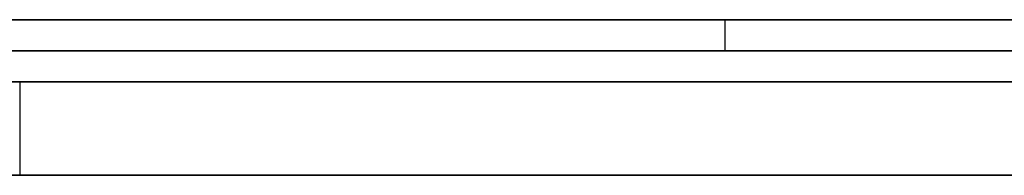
# Model space of a CAD drawing. Extents: x -3.09 to 3.09, y 0 to 2.31.
# Tile 102 of 177: x -2.059409 to -2.056235, y 2.2345 to 2.235. Entities that reach past the tile are written whole.
import ezdxf

# ---------------------------------------------------------------- set-up
doc = ezdxf.new("R2010")
doc.units = 0
doc.layers.get('0').update_dxf_attribs({"linetype": 'CONTINUOUS'})

# ---------------------------------------------------------------- blocks, each defined once
blk = doc.blocks.new('*U1')
at = {"extrusion": (0, 1, 0)}
for p, q in [((3.018, 2.235, -0.83), (-3.018, 2.235, -0.83)), ((-3.018, 2.235, 0.83), (3.018, 2.235, 0.83)), ((-2.798, 2.235, -0.725), (-1.678, 2.235, -0.725)), ((-1.678, 2.235, -0.365), (-2.798, 2.235, -0.365)), ((-2.053545, 2.235, -0.0283998), (-2.0890173, 2.235, -0.0283998)), ((-2.0852062, 2.235, -0.0388803), (-2.0571362, 2.235, -0.0388803)), ((-2.0571362, 2.235, -0.0388803), (-2.0710613, 2.235, -0.0786034)), ((-2.0643186, 2.235, -0.0915024), (-2.0307519, 2.235, -0.0015024)), ((-2.0890173, 2.2349, -0.0283998), (-2.053545, 2.2349, -0.0283998)), ((-2.0852062, 2.2349, -0.0388803), (-2.0571362, 2.2349, -0.0388803)), ((-2.0571362, 2.2349, -0.0388803), (-2.0710613, 2.2349, -0.0786034)), ((-2.0307519, 2.2349, -0.0015024), (-2.0643186, 2.2349, -0.0915024)), ((-1.678, 2.2348, -0.725), (-2.798, 2.2348, -0.725)), ((-2.798, 2.2348, -0.365), (-1.678, 2.2348, -0.365))]:
    blk.add_line(p, q, dxfattribs=at)
for p, q in [((3.018, 2.235, -0.83), (-3.018, 2.235, -0.83)), ((-2.798, 2.235, -0.725), (-1.678, 2.235, -0.725)), ((-2.0852062, 2.235, -0.0388803), (-2.0571362, 2.235, -0.0388803)), ((-2.0571362, 2.235, -0.0388803), (-2.0571362, 2.2349, -0.0388803)), ((-2.0852062, 2.2349, -0.0388803), (-2.0571362, 2.2349, -0.0388803)), ((-1.678, 2.2348, -0.725), (-2.798, 2.2348, -0.725)), ((-2.0594081, 2.2348, -0.5588561), (-2.0594081, 2.2345, -0.5588561)), ((-2.0594081, 2.2348, -0.5588561), (-2.0594081, 2.2345, -0.5588561))]:
    blk.add_line(p, q)
at = {"extrusion": (0, 0, -1)}
for p, q in [((-3.018, 2.235, 0.83), (3.018, 2.235, 0.83)), ((-1.678, 2.235, -0.365), (-2.798, 2.235, -0.365)), ((-2.053545, 2.235, -0.0283998), (-2.0890173, 2.235, -0.0283998)), ((-2.0890173, 2.2349, -0.0283998), (-2.053545, 2.2349, -0.0283998)), ((-2.798, 2.2348, -0.365), (-1.678, 2.2348, -0.365))]:
    blk.add_line(p, q, dxfattribs=at)
at = {"extrusion": (0.943695, 0, -0.330816)}
for p, q in [((-2.0571362, 2.235, -0.0388803), (-2.0710613, 2.235, -0.0786034)), ((-2.0571362, 2.235, -0.0388803), (-2.0571362, 2.2349, -0.0388803)), ((-2.0571362, 2.2349, -0.0388803), (-2.0710613, 2.2349, -0.0786034))]:
    blk.add_line(p, q, dxfattribs=at)
at = {"extrusion": (-0.936955, 0, 0.349451)}
for p, q in [((-2.0643186, 2.235, -0.0915024), (-2.0307519, 2.235, -0.0015024)), ((-2.0307519, 2.2349, -0.0015024), (-2.0643186, 2.2349, -0.0915024))]:
    blk.add_line(p, q, dxfattribs=at)
for points in [[(-2.05623, 2.235, -0.162259), (-2.05646, 2.235, -0.162152), (-2.05669, 2.235, -0.162045), (-2.05692, 2.235, -0.16194), (-2.05715, 2.235, -0.161835), (-2.05739, 2.235, -0.161732), (-2.05762, 2.235, -0.161629), (-2.05785, 2.235, -0.161528), (-2.05809, 2.235, -0.161428), (-2.05833, 2.235, -0.161328), (-2.05856, 2.235, -0.16123), (-2.0588, 2.235, -0.161133), (-2.05904, 2.235, -0.161038), (-2.05928, 2.235, -0.160943), (-2.05952, 2.235, -0.160849)], [(-2.05623, 2.235, -0.162259), (-2.05646, 2.235, -0.162152), (-2.05669, 2.235, -0.162045), (-2.05692, 2.235, -0.16194), (-2.05715, 2.235, -0.161835), (-2.05739, 2.235, -0.161732), (-2.05762, 2.235, -0.161629), (-2.05785, 2.235, -0.161528), (-2.05809, 2.235, -0.161428), (-2.05833, 2.235, -0.161328), (-2.05856, 2.235, -0.16123), (-2.0588, 2.235, -0.161133), (-2.05904, 2.235, -0.161038), (-2.05928, 2.235, -0.160943), (-2.05952, 2.235, -0.160849)], [(-2.05943, 2.235, -0.176057), (-2.05917, 2.235, -0.176215), (-2.05892, 2.235, -0.176376), (-2.05866, 2.235, -0.176538), (-2.05841, 2.235, -0.176703), (-2.05816, 2.235, -0.176871), (-2.05791, 2.235, -0.177041), (-2.05766, 2.235, -0.177213), (-2.05741, 2.235, -0.177387), (-2.05717, 2.235, -0.177564), (-2.05692, 2.235, -0.177743), (-2.05668, 2.235, -0.177924), (-2.05644, 2.235, -0.178108), (-2.0562, 2.235, -0.178294)], [(-2.05943, 2.235, -0.176057), (-2.05917, 2.235, -0.176215), (-2.05892, 2.235, -0.176376), (-2.05866, 2.235, -0.176538), (-2.05841, 2.235, -0.176703), (-2.05816, 2.235, -0.176871), (-2.05791, 2.235, -0.177041), (-2.05766, 2.235, -0.177213), (-2.05741, 2.235, -0.177387), (-2.05717, 2.235, -0.177564), (-2.05692, 2.235, -0.177743), (-2.05668, 2.235, -0.177924), (-2.05644, 2.235, -0.178108), (-2.0562, 2.235, -0.178294)], [(-2.05612, 2.235, -0.204204), (-2.05626, 2.235, -0.204166), (-2.0564, 2.235, -0.204129), (-2.05654, 2.235, -0.204092), (-2.05668, 2.235, -0.204056), (-2.05682, 2.235, -0.20402), (-2.05696, 2.235, -0.203985), (-2.0571, 2.235, -0.20395), (-2.05724, 2.235, -0.203915), (-2.05739, 2.235, -0.203881), (-2.05753, 2.235, -0.203847), (-2.05767, 2.235, -0.203814), (-2.05781, 2.235, -0.203781), (-2.05796, 2.235, -0.203749), (-2.0581, 2.235, -0.203717), (-2.05824, 2.235, -0.203685), (-2.05839, 2.235, -0.203654), (-2.05853, 2.235, -0.203623), (-2.05867, 2.235, -0.203593), (-2.05882, 2.235, -0.203563), (-2.05896, 2.235, -0.203534), (-2.05911, 2.235, -0.203505), (-2.05926, 2.235, -0.203476), (-2.0594, 2.235, -0.203448), (-2.05955, 2.235, -0.20342)], [(-2.05612, 2.235, -0.204204), (-2.05626, 2.235, -0.204166), (-2.0564, 2.235, -0.204129), (-2.05654, 2.235, -0.204092), (-2.05668, 2.235, -0.204056), (-2.05682, 2.235, -0.20402), (-2.05696, 2.235, -0.203985), (-2.0571, 2.235, -0.20395), (-2.05724, 2.235, -0.203915), (-2.05739, 2.235, -0.203881), (-2.05753, 2.235, -0.203847), (-2.05767, 2.235, -0.203814), (-2.05781, 2.235, -0.203781), (-2.05796, 2.235, -0.203749), (-2.0581, 2.235, -0.203717), (-2.05824, 2.235, -0.203685), (-2.05839, 2.235, -0.203654), (-2.05853, 2.235, -0.203623), (-2.05867, 2.235, -0.203593), (-2.05882, 2.235, -0.203563), (-2.05896, 2.235, -0.203534), (-2.05911, 2.235, -0.203505), (-2.05926, 2.235, -0.203476), (-2.0594, 2.235, -0.203448), (-2.05955, 2.235, -0.20342)], [(-2.05617, 2.235, -0.266156), (-2.05625, 2.235, -0.2662), (-2.05634, 2.235, -0.266243), (-2.05643, 2.235, -0.266286), (-2.05652, 2.235, -0.266328), (-2.05661, 2.235, -0.26637), (-2.0567, 2.235, -0.266411), (-2.05678, 2.235, -0.266452), (-2.05687, 2.235, -0.266492), (-2.05696, 2.235, -0.266533), (-2.05705, 2.235, -0.266572), (-2.05714, 2.235, -0.266611), (-2.05723, 2.235, -0.26665), (-2.05732, 2.235, -0.266688), (-2.05741, 2.235, -0.266726), (-2.0575, 2.235, -0.266763), (-2.05759, 2.235, -0.2668), (-2.05768, 2.235, -0.266837), (-2.05777, 2.235, -0.266873), (-2.05786, 2.235, -0.266908), (-2.05795, 2.235, -0.266943), (-2.05804, 2.235, -0.266978), (-2.05813, 2.235, -0.267012), (-2.05822, 2.235, -0.267046), (-2.05832, 2.235, -0.267079), (-2.05841, 2.235, -0.267112), (-2.0585, 2.235, -0.267144), (-2.05859, 2.235, -0.267176), (-2.05868, 2.235, -0.267208), (-2.05877, 2.235, -0.26724), (-2.05887, 2.235, -0.267271), (-2.05896, 2.235, -0.267302), (-2.05905, 2.235, -0.267332), (-2.05914, 2.235, -0.267362), (-2.05924, 2.235, -0.267392), (-2.05933, 2.235, -0.267421), (-2.05942, 2.235, -0.26745)], [(-2.05617, 2.235, -0.266156), (-2.05625, 2.235, -0.2662), (-2.05634, 2.235, -0.266243), (-2.05643, 2.235, -0.266286), (-2.05652, 2.235, -0.266328), (-2.05661, 2.235, -0.26637), (-2.0567, 2.235, -0.266411), (-2.05678, 2.235, -0.266452), (-2.05687, 2.235, -0.266492), (-2.05696, 2.235, -0.266533), (-2.05705, 2.235, -0.266572), (-2.05714, 2.235, -0.266611), (-2.05723, 2.235, -0.26665), (-2.05732, 2.235, -0.266688), (-2.05741, 2.235, -0.266726), (-2.0575, 2.235, -0.266763), (-2.05759, 2.235, -0.2668), (-2.05768, 2.235, -0.266837), (-2.05777, 2.235, -0.266873), (-2.05786, 2.235, -0.266908), (-2.05795, 2.235, -0.266943), (-2.05804, 2.235, -0.266978), (-2.05813, 2.235, -0.267012), (-2.05822, 2.235, -0.267046), (-2.05832, 2.235, -0.267079), (-2.05841, 2.235, -0.267112), (-2.0585, 2.235, -0.267144), (-2.05859, 2.235, -0.267176), (-2.05868, 2.235, -0.267208), (-2.05877, 2.235, -0.26724), (-2.05887, 2.235, -0.267271), (-2.05896, 2.235, -0.267302), (-2.05905, 2.235, -0.267332), (-2.05914, 2.235, -0.267362), (-2.05924, 2.235, -0.267392), (-2.05933, 2.235, -0.267421), (-2.05942, 2.235, -0.26745)], [(-2.05951, 2.235, -0.281164), (-2.05935, 2.235, -0.281137), (-2.05918, 2.235, -0.281109), (-2.05901, 2.235, -0.28108), (-2.05884, 2.235, -0.281051), (-2.05867, 2.235, -0.281021), (-2.0585, 2.235, -0.280991), (-2.05833, 2.235, -0.28096), (-2.05817, 2.235, -0.280928), (-2.058, 2.235, -0.280896), (-2.05783, 2.235, -0.280863), (-2.05766, 2.235, -0.28083), (-2.0575, 2.235, -0.280796), (-2.05733, 2.235, -0.280761), (-2.05717, 2.235, -0.280726), (-2.057, 2.235, -0.28069), (-2.05683, 2.235, -0.280654), (-2.05667, 2.235, -0.280617), (-2.0565, 2.235, -0.28058), (-2.05634, 2.235, -0.280541), (-2.05618, 2.235, -0.280503)], [(-2.05951, 2.235, -0.281164), (-2.05935, 2.235, -0.281137), (-2.05918, 2.235, -0.281109), (-2.05901, 2.235, -0.28108), (-2.05884, 2.235, -0.281051), (-2.05867, 2.235, -0.281021), (-2.0585, 2.235, -0.280991), (-2.05833, 2.235, -0.28096), (-2.05817, 2.235, -0.280928), (-2.058, 2.235, -0.280896), (-2.05783, 2.235, -0.280863), (-2.05766, 2.235, -0.28083), (-2.0575, 2.235, -0.280796), (-2.05733, 2.235, -0.280761), (-2.05717, 2.235, -0.280726), (-2.057, 2.235, -0.28069), (-2.05683, 2.235, -0.280654), (-2.05667, 2.235, -0.280617), (-2.0565, 2.235, -0.28058), (-2.05634, 2.235, -0.280541), (-2.05618, 2.235, -0.280503)], [(-2.05945, 2.235, -0.216278), (-2.05932, 2.235, -0.216296), (-2.05919, 2.235, -0.216314), (-2.05905, 2.235, -0.216333), (-2.05892, 2.235, -0.216352), (-2.05879, 2.235, -0.216371), (-2.05865, 2.235, -0.216391), (-2.05852, 2.235, -0.216411), (-2.05839, 2.235, -0.216431), (-2.05826, 2.235, -0.216452), (-2.05812, 2.235, -0.216474), (-2.05799, 2.235, -0.216495), (-2.05786, 2.235, -0.216517), (-2.05772, 2.235, -0.21654), (-2.05759, 2.235, -0.216562), (-2.05746, 2.235, -0.216585), (-2.05732, 2.235, -0.216609), (-2.05719, 2.235, -0.216633), (-2.05706, 2.235, -0.216657), (-2.05692, 2.235, -0.216682), (-2.05679, 2.235, -0.216707), (-2.05666, 2.235, -0.216732), (-2.05652, 2.235, -0.216758), (-2.05639, 2.235, -0.216784), (-2.05626, 2.235, -0.21681), (-2.05612, 2.235, -0.216837)], [(-2.05945, 2.235, -0.216278), (-2.05932, 2.235, -0.216296), (-2.05919, 2.235, -0.216314), (-2.05905, 2.235, -0.216333), (-2.05892, 2.235, -0.216352), (-2.05879, 2.235, -0.216371), (-2.05865, 2.235, -0.216391), (-2.05852, 2.235, -0.216411), (-2.05839, 2.235, -0.216431), (-2.05826, 2.235, -0.216452), (-2.05812, 2.235, -0.216474), (-2.05799, 2.235, -0.216495), (-2.05786, 2.235, -0.216517), (-2.05772, 2.235, -0.21654), (-2.05759, 2.235, -0.216562), (-2.05746, 2.235, -0.216585), (-2.05732, 2.235, -0.216609), (-2.05719, 2.235, -0.216633), (-2.05706, 2.235, -0.216657), (-2.05692, 2.235, -0.216682), (-2.05679, 2.235, -0.216707), (-2.05666, 2.235, -0.216732), (-2.05652, 2.235, -0.216758), (-2.05639, 2.235, -0.216784), (-2.05626, 2.235, -0.21681), (-2.05612, 2.235, -0.216837)], [(-2.05956, 2.2348, -0.608156), (-2.0592, 2.2348, -0.607905), (-2.05884, 2.2348, -0.607651), (-2.05849, 2.2348, -0.607394), (-2.05813, 2.2348, -0.607134), (-2.05778, 2.2348, -0.60687), (-2.05743, 2.2348, -0.606603), (-2.05708, 2.2348, -0.606333), (-2.05674, 2.2348, -0.60606), (-2.0564, 2.2348, -0.605784), (-2.05606, 2.2348, -0.605504)], [(-2.05956, 2.2348, -0.608156), (-2.0592, 2.2348, -0.607905), (-2.05884, 2.2348, -0.607651), (-2.05849, 2.2348, -0.607394), (-2.05813, 2.2348, -0.607134), (-2.05778, 2.2348, -0.60687), (-2.05743, 2.2348, -0.606603), (-2.05708, 2.2348, -0.606333), (-2.05674, 2.2348, -0.60606), (-2.0564, 2.2348, -0.605784), (-2.05606, 2.2348, -0.605504)], [(-2.05605, 2.2348, -0.499174), (-2.05625, 2.2348, -0.498864), (-2.05646, 2.2348, -0.498555), (-2.05667, 2.2348, -0.498246), (-2.05689, 2.2348, -0.497939), (-2.0571, 2.2348, -0.497633), (-2.05731, 2.2348, -0.497328), (-2.05753, 2.2348, -0.497023), (-2.05774, 2.2348, -0.49672), (-2.05796, 2.2348, -0.496417), (-2.05818, 2.2348, -0.496116), (-2.0584, 2.2348, -0.495816), (-2.05862, 2.2348, -0.495516), (-2.05884, 2.2348, -0.495218), (-2.05907, 2.2348, -0.49492), (-2.05929, 2.2348, -0.494624), (-2.05952, 2.2348, -0.494328)], [(-2.05605, 2.2348, -0.499174), (-2.05625, 2.2348, -0.498864), (-2.05646, 2.2348, -0.498555), (-2.05667, 2.2348, -0.498246), (-2.05689, 2.2348, -0.497939), (-2.0571, 2.2348, -0.497633), (-2.05731, 2.2348, -0.497328), (-2.05753, 2.2348, -0.497023), (-2.05774, 2.2348, -0.49672), (-2.05796, 2.2348, -0.496417), (-2.05818, 2.2348, -0.496116), (-2.0584, 2.2348, -0.495816), (-2.05862, 2.2348, -0.495516), (-2.05884, 2.2348, -0.495218), (-2.05907, 2.2348, -0.49492), (-2.05929, 2.2348, -0.494624), (-2.05952, 2.2348, -0.494328)], [(-2.05581, 2.2345, -0.605297), (-2.05632, 2.2345, -0.60572), (-2.05683, 2.2345, -0.606136), (-2.05735, 2.2345, -0.606544), (-2.05788, 2.2345, -0.606945), (-2.05841, 2.2345, -0.607339), (-2.05895, 2.2345, -0.607726), (-2.05949, 2.2345, -0.608105), (-2.06004, 2.2345, -0.608477), (-2.06059, 2.2345, -0.608842), (-2.06115, 2.2345, -0.6092), (-2.06172, 2.2345, -0.60955), (-2.06229, 2.2345, -0.609894), (-2.06286, 2.2345, -0.61023), (-2.06345, 2.2345, -0.610559), (-2.06403, 2.2345, -0.61088), (-2.06463, 2.2345, -0.611195), (-2.06523, 2.2345, -0.611502), (-2.06583, 2.2345, -0.611802)], [(-2.05581, 2.2345, -0.605297), (-2.05632, 2.2345, -0.60572), (-2.05683, 2.2345, -0.606136), (-2.05735, 2.2345, -0.606544), (-2.05788, 2.2345, -0.606945), (-2.05841, 2.2345, -0.607339), (-2.05895, 2.2345, -0.607726), (-2.05949, 2.2345, -0.608105), (-2.06004, 2.2345, -0.608477), (-2.06059, 2.2345, -0.608842), (-2.06115, 2.2345, -0.6092), (-2.06172, 2.2345, -0.60955), (-2.06229, 2.2345, -0.609894), (-2.06286, 2.2345, -0.61023), (-2.06345, 2.2345, -0.610559), (-2.06403, 2.2345, -0.61088), (-2.06463, 2.2345, -0.611195), (-2.06523, 2.2345, -0.611502), (-2.06583, 2.2345, -0.611802)], [(-2.05971, 2.2345, -0.160777), (-2.05934, 2.2345, -0.160917), (-2.05898, 2.2345, -0.161059), (-2.05863, 2.2345, -0.161204), (-2.05827, 2.2345, -0.161352), (-2.05792, 2.2345, -0.161502), (-2.05756, 2.2345, -0.161654), (-2.05721, 2.2345, -0.161809), (-2.05686, 2.2345, -0.161966), (-2.05652, 2.2345, -0.162126), (-2.05617, 2.2345, -0.162287)], [(-2.05971, 2.2345, -0.160777), (-2.05934, 2.2345, -0.160917), (-2.05898, 2.2345, -0.161059), (-2.05863, 2.2345, -0.161204), (-2.05827, 2.2345, -0.161352), (-2.05792, 2.2345, -0.161502), (-2.05756, 2.2345, -0.161654), (-2.05721, 2.2345, -0.161809), (-2.05686, 2.2345, -0.161966), (-2.05652, 2.2345, -0.162126), (-2.05617, 2.2345, -0.162287)], [(-2.05592, 2.2345, -0.178523), (-2.05627, 2.2345, -0.17824), (-2.05663, 2.2345, -0.177962), (-2.057, 2.2345, -0.177689), (-2.05736, 2.2345, -0.177422), (-2.05773, 2.2345, -0.17716), (-2.05811, 2.2345, -0.176903), (-2.05849, 2.2345, -0.176651), (-2.05887, 2.2345, -0.176405), (-2.05926, 2.2345, -0.176164), (-2.05965, 2.2345, -0.175928)], [(-2.05592, 2.2345, -0.178523), (-2.05627, 2.2345, -0.17824), (-2.05663, 2.2345, -0.177962), (-2.057, 2.2345, -0.177689), (-2.05736, 2.2345, -0.177422), (-2.05773, 2.2345, -0.17716), (-2.05811, 2.2345, -0.176903), (-2.05849, 2.2345, -0.176651), (-2.05887, 2.2345, -0.176405), (-2.05926, 2.2345, -0.176164), (-2.05965, 2.2345, -0.175928)], [(-2.05945, 2.2345, -0.203439), (-2.05923, 2.2345, -0.203481), (-2.05901, 2.2345, -0.203524), (-2.05879, 2.2345, -0.203569), (-2.05858, 2.2345, -0.203614), (-2.05836, 2.2345, -0.20366), (-2.05814, 2.2345, -0.203707), (-2.05793, 2.2345, -0.203755), (-2.05771, 2.2345, -0.203804), (-2.0575, 2.2345, -0.203854), (-2.05728, 2.2345, -0.203905), (-2.05707, 2.2345, -0.203957), (-2.05686, 2.2345, -0.20401), (-2.05665, 2.2345, -0.204064), (-2.05644, 2.2345, -0.204119), (-2.05623, 2.2345, -0.204175)], [(-2.05945, 2.2345, -0.203439), (-2.05923, 2.2345, -0.203481), (-2.05901, 2.2345, -0.203524), (-2.05879, 2.2345, -0.203569), (-2.05858, 2.2345, -0.203614), (-2.05836, 2.2345, -0.20366), (-2.05814, 2.2345, -0.203707), (-2.05793, 2.2345, -0.203755), (-2.05771, 2.2345, -0.203804), (-2.0575, 2.2345, -0.203854), (-2.05728, 2.2345, -0.203905), (-2.05707, 2.2345, -0.203957), (-2.05686, 2.2345, -0.20401), (-2.05665, 2.2345, -0.204064), (-2.05644, 2.2345, -0.204119), (-2.05623, 2.2345, -0.204175)], [(-2.05614, 2.2345, -0.266142), (-2.05627, 2.2345, -0.266208), (-2.0564, 2.2345, -0.266272), (-2.05654, 2.2345, -0.266336), (-2.05667, 2.2345, -0.266399), (-2.0568, 2.2345, -0.26646), (-2.05694, 2.2345, -0.266521), (-2.05707, 2.2345, -0.26658), (-2.05721, 2.2345, -0.266639), (-2.05734, 2.2345, -0.266697), (-2.05748, 2.2345, -0.266753), (-2.05761, 2.2345, -0.266809), (-2.05775, 2.2345, -0.266863), (-2.05788, 2.2345, -0.266916), (-2.05802, 2.2345, -0.266969), (-2.05816, 2.2345, -0.26702), (-2.05829, 2.2345, -0.267071), (-2.05843, 2.2345, -0.26712), (-2.05857, 2.2345, -0.267169), (-2.05871, 2.2345, -0.267216), (-2.05884, 2.2345, -0.267264), (-2.05898, 2.2345, -0.26731), (-2.05912, 2.2345, -0.267355), (-2.05926, 2.2345, -0.2674), (-2.0594, 2.2345, -0.267444), (-2.05954, 2.2345, -0.267487)], [(-2.05614, 2.2345, -0.266142), (-2.05627, 2.2345, -0.266208), (-2.0564, 2.2345, -0.266272), (-2.05654, 2.2345, -0.266336), (-2.05667, 2.2345, -0.266399), (-2.0568, 2.2345, -0.26646), (-2.05694, 2.2345, -0.266521), (-2.05707, 2.2345, -0.26658), (-2.05721, 2.2345, -0.266639), (-2.05734, 2.2345, -0.266697), (-2.05748, 2.2345, -0.266753), (-2.05761, 2.2345, -0.266809), (-2.05775, 2.2345, -0.266863), (-2.05788, 2.2345, -0.266916), (-2.05802, 2.2345, -0.266969), (-2.05816, 2.2345, -0.26702), (-2.05829, 2.2345, -0.267071), (-2.05843, 2.2345, -0.26712), (-2.05857, 2.2345, -0.267169), (-2.05871, 2.2345, -0.267216), (-2.05884, 2.2345, -0.267264), (-2.05898, 2.2345, -0.26731), (-2.05912, 2.2345, -0.267355), (-2.05926, 2.2345, -0.2674), (-2.0594, 2.2345, -0.267444), (-2.05954, 2.2345, -0.267487)], [(-2.05615, 2.2345, -0.280496), (-2.05639, 2.2345, -0.280554), (-2.05664, 2.2345, -0.280611), (-2.05689, 2.2345, -0.280666), (-2.05714, 2.2345, -0.28072), (-2.05739, 2.2345, -0.280773), (-2.05764, 2.2345, -0.280825), (-2.05789, 2.2345, -0.280875), (-2.05814, 2.2345, -0.280924), (-2.05839, 2.2345, -0.280971), (-2.05865, 2.2345, -0.281017), (-2.0589, 2.2345, -0.281062), (-2.05915, 2.2345, -0.281105), (-2.05941, 2.2345, -0.281147)], [(-2.05615, 2.2345, -0.280496), (-2.05639, 2.2345, -0.280554), (-2.05664, 2.2345, -0.280611), (-2.05689, 2.2345, -0.280666), (-2.05714, 2.2345, -0.28072), (-2.05739, 2.2345, -0.280773), (-2.05764, 2.2345, -0.280825), (-2.05789, 2.2345, -0.280875), (-2.05814, 2.2345, -0.280924), (-2.05839, 2.2345, -0.280971), (-2.05865, 2.2345, -0.281017), (-2.0589, 2.2345, -0.281062), (-2.05915, 2.2345, -0.281105), (-2.05941, 2.2345, -0.281147)], [(-2.0595, 2.2345, -0.216271), (-2.0593, 2.2345, -0.216298), (-2.0591, 2.2345, -0.216326), (-2.0589, 2.2345, -0.216354), (-2.0587, 2.2345, -0.216384), (-2.0585, 2.2345, -0.216414), (-2.0583, 2.2345, -0.216445), (-2.0581, 2.2345, -0.216477), (-2.0579, 2.2345, -0.216509), (-2.0577, 2.2345, -0.216543), (-2.0575, 2.2345, -0.216578), (-2.0573, 2.2345, -0.216613), (-2.0571, 2.2345, -0.216649), (-2.0569, 2.2345, -0.216686), (-2.0567, 2.2345, -0.216724), (-2.0565, 2.2345, -0.216762), (-2.0563, 2.2345, -0.216802), (-2.0561, 2.2345, -0.216842)], [(-2.0595, 2.2345, -0.216271), (-2.0593, 2.2345, -0.216298), (-2.0591, 2.2345, -0.216326), (-2.0589, 2.2345, -0.216354), (-2.0587, 2.2345, -0.216384), (-2.0585, 2.2345, -0.216414), (-2.0583, 2.2345, -0.216445), (-2.0581, 2.2345, -0.216477), (-2.0579, 2.2345, -0.216509), (-2.0577, 2.2345, -0.216543), (-2.0575, 2.2345, -0.216578), (-2.0573, 2.2345, -0.216613), (-2.0571, 2.2345, -0.216649), (-2.0569, 2.2345, -0.216686), (-2.0567, 2.2345, -0.216724), (-2.0565, 2.2345, -0.216762), (-2.0563, 2.2345, -0.216802), (-2.0561, 2.2345, -0.216842)], [(-2.06137, 2.2345, -0.491999), (-2.06101, 2.2345, -0.492432), (-2.06066, 2.2345, -0.492867), (-2.06031, 2.2345, -0.493305), (-2.05997, 2.2345, -0.493744), (-2.05963, 2.2345, -0.494186), (-2.05929, 2.2345, -0.494631), (-2.05895, 2.2345, -0.495077), (-2.05861, 2.2345, -0.495525), (-2.05828, 2.2345, -0.495976), (-2.05795, 2.2345, -0.496429), (-2.05763, 2.2345, -0.496884), (-2.0573, 2.2345, -0.497342), (-2.05698, 2.2345, -0.497802), (-2.05666, 2.2345, -0.498263), (-2.05635, 2.2345, -0.498728), (-2.05603, 2.2345, -0.499194)], [(-2.06137, 2.2345, -0.491999), (-2.06101, 2.2345, -0.492432), (-2.06066, 2.2345, -0.492867), (-2.06031, 2.2345, -0.493305), (-2.05997, 2.2345, -0.493744), (-2.05963, 2.2345, -0.494186), (-2.05929, 2.2345, -0.494631), (-2.05895, 2.2345, -0.495077), (-2.05861, 2.2345, -0.495525), (-2.05828, 2.2345, -0.495976), (-2.05795, 2.2345, -0.496429), (-2.05763, 2.2345, -0.496884), (-2.0573, 2.2345, -0.497342), (-2.05698, 2.2345, -0.497802), (-2.05666, 2.2345, -0.498263), (-2.05635, 2.2345, -0.498728), (-2.05603, 2.2345, -0.499194)]]:
    blk.add_polyline3d(points)

msp = doc.modelspace()

# ---------------------------------------------------------------- block references
msp.add_blockref('*U1', (0, 0))

doc.saveas('drawing.dxf')
